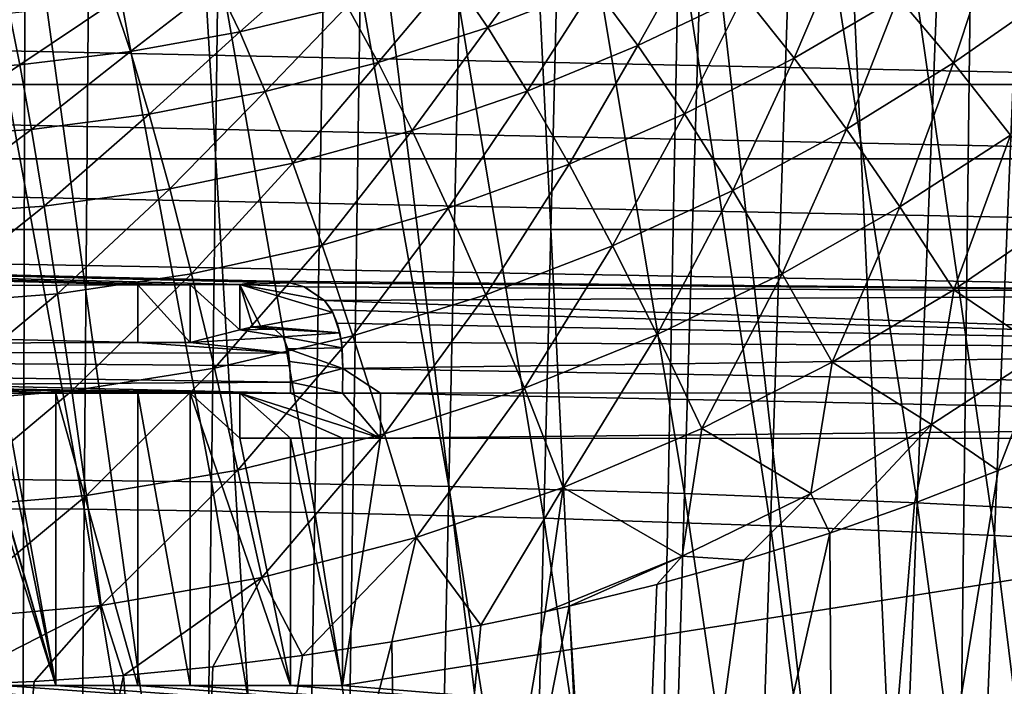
# Model space of a CAD drawing. Header units: millimetres. Extents: x -65 to 65, y -82 to 87.
# Tile 29 of 223: x 2 to 13, y -26 to -19. Entities that reach past the tile are written whole.
import ezdxf

# ---------------------------------------------------------------- set-up
doc = ezdxf.new("R2010")
doc.units = ezdxf.units.MM
doc.header["$LTSCALE"] = 101.851852
for name, color, linetype in [('3', 7, 'CONTINUOUS'), ('35', 7, 'CONTINUOUS'), ('4', 7, 'CONTINUOUS'), ('471', 7, 'CONTINUOUS'), ('812', 7, 'CONTINUOUS'), ('817', 7, 'CONTINUOUS'), ('845', 7, 'CONTINUOUS'), ('846', 7, 'CONTINUOUS'), ('847', 7, 'CONTINUOUS'), ('848', 7, 'CONTINUOUS'), ('849', 7, 'CONTINUOUS'), ('850', 7, 'CONTINUOUS'), ('851', 7, 'CONTINUOUS'), ('852', 7, 'CONTINUOUS'), ('853', 7, 'CONTINUOUS'), ('854', 7, 'CONTINUOUS'), ('855', 7, 'CONTINUOUS'), ('856', 7, 'CONTINUOUS'), ('857', 7, 'CONTINUOUS'), ('858', 7, 'CONTINUOUS'), ('859', 7, 'CONTINUOUS'), ('860', 7, 'CONTINUOUS'), ('861', 7, 'CONTINUOUS'), ('862', 7, 'CONTINUOUS'), ('863', 7, 'CONTINUOUS'), ('864', 7, 'CONTINUOUS'), ('865', 7, 'CONTINUOUS'), ('866', 7, 'CONTINUOUS'), ('867', 7, 'CONTINUOUS'), ('868', 7, 'CONTINUOUS'), ('869', 7, 'CONTINUOUS'), ('870', 7, 'CONTINUOUS'), ('871', 7, 'CONTINUOUS'), ('872', 7, 'CONTINUOUS'), ('873', 7, 'CONTINUOUS'), ('895', 7, 'CONTINUOUS')]:
    doc.layers.add(name, color=color, linetype=linetype)

msp = doc.modelspace()

# ---------------------------------------------------------------- linework, layer by layer
at = {"layer": '3', "color": 7, "linetype": 'CONTINUOUS', "true_color": 0xebebeb}
for points in [[(1.344, -23.934, 130.529), (4.027, -23.961, 130.378), (1.403, -9.96, 128.065), (1.344, -23.934, 130.529)], [(1.403, -9.96, 128.065), (4.027, -23.961, 130.378), (4.205, -9.986, 127.914), (1.403, -9.96, 128.065)], [(4.027, -23.961, 130.378), (6.696, -24.014, 130.078), (4.205, -9.986, 127.914), (4.027, -23.961, 130.378)], [(4.205, -9.986, 127.914), (6.696, -24.014, 130.078), (6.994, -10.039, 127.614), (4.205, -9.986, 127.914)], [(6.696, -24.014, 130.078), (9.344, -24.093, 129.629), (6.994, -10.039, 127.614), (6.696, -24.014, 130.078)], [(6.994, -10.039, 127.614), (9.344, -24.093, 129.629), (9.762, -10.119, 127.165), (6.994, -10.039, 127.614)], [(9.344, -24.093, 129.629), (11.96, -24.198, 129.034), (9.762, -10.119, 127.165), (9.344, -24.093, 129.629)], [(9.762, -10.119, 127.165), (11.96, -24.198, 129.034), (12.5, -10.224, 126.569), (9.762, -10.119, 127.165)], [(11.96, -24.198, 129.034), (14.537, -24.328, 128.293), (12.5, -10.224, 126.569), (11.96, -24.198, 129.034)], [(12.5, -10.224, 126.569), (14.537, -24.328, 128.293), (15.2, -10.354, 125.828), (12.5, -10.224, 126.569)], [(1.284, -37.909, 132.993), (3.849, -37.935, 132.842), (1.344, -23.934, 130.529), (1.284, -37.909, 132.993)], [(1.344, -23.934, 130.529), (3.849, -37.935, 132.842), (4.027, -23.961, 130.378), (1.344, -23.934, 130.529)], [(3.849, -37.935, 132.842), (6.399, -37.988, 132.542), (4.027, -23.961, 130.378), (3.849, -37.935, 132.842)], [(4.027, -23.961, 130.378), (6.399, -37.988, 132.542), (6.696, -24.014, 130.078), (4.027, -23.961, 130.378)], [(6.399, -37.988, 132.542), (8.926, -38.067, 132.093), (6.696, -24.014, 130.078), (6.399, -37.988, 132.542)], [(6.696, -24.014, 130.078), (8.926, -38.067, 132.093), (9.344, -24.093, 129.629), (6.696, -24.014, 130.078)], [(8.926, -38.067, 132.093), (11.421, -38.172, 131.498), (9.344, -24.093, 129.629), (8.926, -38.067, 132.093)], [(9.344, -24.093, 129.629), (11.421, -38.172, 131.498), (11.96, -24.198, 129.034), (9.344, -24.093, 129.629)], [(11.421, -38.172, 131.498), (13.874, -38.303, 130.759), (11.96, -24.198, 129.034), (11.421, -38.172, 131.498)], [(11.96, -24.198, 129.034), (13.874, -38.303, 130.759), (14.537, -24.328, 128.293), (11.96, -24.198, 129.034)]]:
    msp.add_3dface(points, dxfattribs=at)
at = {"layer": '35', "color": 7, "linetype": 'CONTINUOUS', "true_color": 0xebebeb}
for points in [[(12.855, -17.785, 122.563), (12.368, -19.256, 123.711), (11.745, -18.519, 123.145), (12.855, -17.785, 122.563)], [(13.503, -18.462, 123.105), (12.368, -19.256, 123.711), (12.855, -17.785, 122.563), (13.503, -18.462, 123.105)], [(7.877, -17.852, 121.667), (7.135, -18.858, 123.036), (6.73, -18.265, 122.048), (7.877, -17.852, 121.667)], [(8.328, -18.399, 122.621), (7.135, -18.858, 123.036), (7.877, -17.852, 121.667), (8.328, -18.399, 122.621)], [(9.478, -17.881, 122.163), (8.82, -19.062, 123.477), (8.328, -18.399, 122.621), (9.478, -17.881, 122.163)], [(10.01, -18.492, 122.986), (8.82, -19.062, 123.477), (9.478, -17.881, 122.163), (10.01, -18.492, 122.986)], [(11.147, -17.866, 122.46), (10.575, -19.202, 123.7), (10.01, -18.492, 122.986), (11.147, -17.866, 122.46)], [(11.745, -18.519, 123.145), (10.575, -19.202, 123.7), (11.147, -17.866, 122.46), (11.745, -18.519, 123.145)], [(5.238, -18.118, 121.277), (4.345, -18.906, 122.657), (4.091, -18.374, 121.525), (5.238, -18.118, 121.277)], [(5.551, -18.617, 122.381), (4.345, -18.906, 122.657), (5.238, -18.118, 121.277), (5.551, -18.617, 122.381)], [(6.73, -18.265, 122.048), (5.901, -19.253, 123.4), (5.551, -18.617, 122.381), (6.73, -18.265, 122.048)], [(7.135, -18.858, 123.036), (5.901, -19.253, 123.4), (6.73, -18.265, 122.048), (7.135, -18.858, 123.036)], [(4.091, -18.374, 121.525), (3.117, -19.126, 122.872), (2.929, -18.568, 121.715), (4.091, -18.374, 121.525)], [(4.345, -18.906, 122.657), (3.117, -19.126, 122.872), (4.091, -18.374, 121.525), (4.345, -18.906, 122.657)], [(8.328, -18.399, 122.621), (7.577, -19.572, 123.923), (7.135, -18.858, 123.036), (8.328, -18.399, 122.621)], [(8.82, -19.062, 123.477), (7.577, -19.572, 123.923), (8.328, -18.399, 122.621), (8.82, -19.062, 123.477)], [(13.503, -18.462, 123.105), (13.006, -20.066, 124.149), (12.368, -19.256, 123.711), (13.503, -18.462, 123.105)], [(2.929, -18.568, 121.715), (1.874, -19.276, 123.018), (1.759, -18.698, 121.844), (2.929, -18.568, 121.715)], [(3.117, -19.126, 122.872), (1.874, -19.276, 123.018), (2.929, -18.568, 121.715), (3.117, -19.126, 122.872)], [(10.01, -18.492, 122.986), (9.342, -19.83, 124.219), (8.82, -19.062, 123.477), (10.01, -18.492, 122.986)], [(10.575, -19.202, 123.7), (9.342, -19.83, 124.219), (10.01, -18.492, 122.986), (10.575, -19.202, 123.7)], [(11.745, -18.519, 123.145), (11.163, -20.001, 124.291), (10.575, -19.202, 123.7), (11.745, -18.519, 123.145)], [(12.368, -19.256, 123.711), (11.163, -20.001, 124.291), (11.745, -18.519, 123.145), (12.368, -19.256, 123.711)], [(1.874, -19.276, 123.018), (0.626, -19.352, 123.093), (1.759, -18.698, 121.844), (1.874, -19.276, 123.018)], [(5.551, -18.617, 122.381), (4.63, -19.579, 123.704), (4.345, -18.906, 122.657), (5.551, -18.617, 122.381)], [(5.901, -19.253, 123.4), (4.63, -19.579, 123.704), (5.551, -18.617, 122.381), (5.901, -19.253, 123.4)], [(4.345, -18.906, 122.657), (3.328, -19.831, 123.941), (3.117, -19.126, 122.872), (4.345, -18.906, 122.657)], [(4.63, -19.579, 123.704), (3.328, -19.831, 123.941), (4.345, -18.906, 122.657), (4.63, -19.579, 123.704)], [(7.135, -18.858, 123.036), (6.282, -20.014, 124.315), (5.901, -19.253, 123.4), (7.135, -18.858, 123.036)], [(7.577, -19.572, 123.923), (6.282, -20.014, 124.315), (7.135, -18.858, 123.036), (7.577, -19.572, 123.923)], [(3.117, -19.126, 122.872), (2.004, -20.003, 124.104), (1.874, -19.276, 123.018), (3.117, -19.126, 122.872)], [(3.328, -19.831, 123.941), (2.004, -20.003, 124.104), (3.117, -19.126, 122.872), (3.328, -19.831, 123.941)], [(8.82, -19.062, 123.477), (8.046, -20.394, 124.693), (7.577, -19.572, 123.923), (8.82, -19.062, 123.477)], [(9.342, -19.83, 124.219), (8.046, -20.394, 124.693), (8.82, -19.062, 123.477), (9.342, -19.83, 124.219)], [(5.901, -19.253, 123.4), (4.941, -20.383, 124.646), (4.63, -19.579, 123.704), (5.901, -19.253, 123.4)], [(6.282, -20.014, 124.315), (4.941, -20.383, 124.646), (5.901, -19.253, 123.4), (6.282, -20.014, 124.315)], [(10.575, -19.202, 123.7), (9.887, -20.689, 124.835), (9.342, -19.83, 124.219), (10.575, -19.202, 123.7)], [(11.163, -20.001, 124.291), (9.887, -20.689, 124.835), (10.575, -19.202, 123.7), (11.163, -20.001, 124.291)], [(1.874, -19.276, 123.018), (0.67, -20.091, 124.188), (0.626, -19.352, 123.093), (1.874, -19.276, 123.018)], [(2.004, -20.003, 124.104), (0.67, -20.091, 124.188), (1.874, -19.276, 123.018), (2.004, -20.003, 124.104)], [(12.368, -19.256, 123.711), (11.765, -20.873, 124.749), (11.163, -20.001, 124.291), (12.368, -19.256, 123.711)], [(13.006, -20.066, 124.149), (11.765, -20.873, 124.749), (12.368, -19.256, 123.711), (13.006, -20.066, 124.149)], [(4.63, -19.579, 123.704), (3.558, -20.669, 124.905), (3.328, -19.831, 123.941), (4.63, -19.579, 123.704)], [(4.941, -20.383, 124.646), (3.558, -20.669, 124.905), (4.63, -19.579, 123.704), (4.941, -20.383, 124.646)], [(7.577, -19.572, 123.923), (6.688, -20.888, 125.113), (6.282, -20.014, 124.315), (7.577, -19.572, 123.923)], [(8.046, -20.394, 124.693), (6.688, -20.888, 125.113), (7.577, -19.572, 123.923), (8.046, -20.394, 124.693)], [(3.328, -19.831, 123.941), (2.146, -20.867, 125.084), (2.004, -20.003, 124.104), (3.328, -19.831, 123.941)], [(3.558, -20.669, 124.905), (2.146, -20.867, 125.084), (3.328, -19.831, 123.941), (3.558, -20.669, 124.905)], [(9.342, -19.83, 124.219), (8.536, -21.312, 125.334), (8.046, -20.394, 124.693), (9.342, -19.83, 124.219)], [(9.887, -20.689, 124.835), (8.536, -21.312, 125.334), (9.342, -19.83, 124.219), (9.887, -20.689, 124.835)], [(2.004, -20.003, 124.104), (0.718, -20.968, 125.176), (0.67, -20.091, 124.188), (2.004, -20.003, 124.104)], [(2.146, -20.867, 125.084), (0.718, -20.968, 125.176), (2.004, -20.003, 124.104), (2.146, -20.867, 125.084)], [(6.282, -20.014, 124.315), (5.271, -21.302, 125.467), (4.941, -20.383, 124.646), (6.282, -20.014, 124.315)], [(6.688, -20.888, 125.113), (5.271, -21.302, 125.467), (6.282, -20.014, 124.315), (6.688, -20.888, 125.113)], [(11.163, -20.001, 124.291), (10.443, -21.624, 125.314), (9.887, -20.689, 124.835), (11.163, -20.001, 124.291)], [(11.765, -20.873, 124.749), (10.443, -21.624, 125.314), (11.163, -20.001, 124.291), (11.765, -20.873, 124.749)], [(13.006, -20.066, 124.149), (12.37, -21.805, 125.066), (11.765, -20.873, 124.749), (13.006, -20.066, 124.149)], [(13.646, -20.933, 124.45), (12.37, -21.805, 125.066), (13.006, -20.066, 124.149), (13.646, -20.933, 124.45)], [(4.941, -20.383, 124.646), (3.804, -21.627, 125.746), (3.558, -20.669, 124.905), (4.941, -20.383, 124.646)], [(5.271, -21.302, 125.467), (3.804, -21.627, 125.746), (4.941, -20.383, 124.646), (5.271, -21.302, 125.467)], [(8.046, -20.394, 124.693), (7.111, -21.86, 125.777), (6.688, -20.888, 125.113), (8.046, -20.394, 124.693)], [(8.536, -21.312, 125.334), (7.111, -21.86, 125.777), (8.046, -20.394, 124.693), (8.536, -21.312, 125.334)], [(3.558, -20.669, 124.905), (2.298, -21.852, 125.939), (2.146, -20.867, 125.084), (3.558, -20.669, 124.905)], [(3.804, -21.627, 125.746), (2.298, -21.852, 125.939), (3.558, -20.669, 124.905), (3.804, -21.627, 125.746)], [(9.887, -20.689, 124.835), (9.036, -22.307, 125.834), (8.536, -21.312, 125.334), (9.887, -20.689, 124.835)], [(10.443, -21.624, 125.314), (9.036, -22.307, 125.834), (9.887, -20.689, 124.835), (10.443, -21.624, 125.314)], [(2.146, -20.867, 125.084), (0.77, -21.967, 126.039), (0.718, -20.968, 125.176), (2.146, -20.867, 125.084)], [(2.298, -21.852, 125.939), (0.77, -21.967, 126.039), (2.146, -20.867, 125.084), (2.298, -21.852, 125.939)], [(6.688, -20.888, 125.113), (5.617, -22.322, 126.153), (5.271, -21.302, 125.467), (6.688, -20.888, 125.113)], [(7.111, -21.86, 125.777), (5.617, -22.322, 126.153), (6.688, -20.888, 125.113), (7.111, -21.86, 125.777)], [(11.765, -20.873, 124.749), (11.002, -22.619, 125.648), (10.443, -21.624, 125.314), (11.765, -20.873, 124.749)], [(12.37, -21.805, 125.066), (11.002, -22.619, 125.648), (11.765, -20.873, 124.749), (12.37, -21.805, 125.066)], [(13.646, -20.933, 124.45), (13.39, -22.49, 125.043), (12.37, -21.805, 125.066), (13.646, -20.933, 124.45)], [(5.271, -21.302, 125.467), (4.062, -22.687, 126.45), (3.804, -21.627, 125.746), (5.271, -21.302, 125.467)], [(5.617, -22.322, 126.153), (4.062, -22.687, 126.45), (5.271, -21.302, 125.467), (5.617, -22.322, 126.153)], [(8.536, -21.312, 125.334), (7.544, -22.912, 126.298), (7.111, -21.86, 125.777), (8.536, -21.312, 125.334)], [(9.036, -22.307, 125.834), (7.544, -22.912, 126.298), (8.536, -21.312, 125.334), (9.036, -22.307, 125.834)], [(3.804, -21.627, 125.746), (2.458, -22.941, 126.656), (2.298, -21.852, 125.939), (3.804, -21.627, 125.746)], [(4.062, -22.687, 126.45), (2.458, -22.941, 126.656), (3.804, -21.627, 125.746), (4.062, -22.687, 126.45)], [(10.443, -21.624, 125.314), (9.539, -23.363, 126.185), (9.036, -22.307, 125.834), (10.443, -21.624, 125.314)], [(11.002, -22.619, 125.648), (9.539, -23.363, 126.185), (10.443, -21.624, 125.314), (11.002, -22.619, 125.648)], [(2.298, -21.852, 125.939), (0.824, -23.072, 126.762), (0.77, -21.967, 126.039), (2.298, -21.852, 125.939)], [(2.458, -22.941, 126.656), (0.824, -23.072, 126.762), (2.298, -21.852, 125.939), (2.458, -22.941, 126.656)], [(7.111, -21.86, 125.777), (5.971, -23.424, 126.692), (5.617, -22.322, 126.153), (7.111, -21.86, 125.777)], [(7.544, -22.912, 126.298), (5.971, -23.424, 126.692), (7.111, -21.86, 125.777), (7.544, -22.912, 126.298)], [(12.37, -21.805, 125.066), (12.121, -23.319, 125.602), (11.002, -22.619, 125.648), (12.37, -21.805, 125.066)], [(13.39, -22.49, 125.043), (12.121, -23.319, 125.602), (12.37, -21.805, 125.066), (13.39, -22.49, 125.043)], [(5.617, -22.322, 126.153), (4.325, -23.831, 127.004), (4.062, -22.687, 126.45), (5.617, -22.322, 126.153)], [(5.971, -23.424, 126.692), (4.325, -23.831, 127.004), (5.617, -22.322, 126.153), (5.971, -23.424, 126.692)], [(9.036, -22.307, 125.834), (7.979, -24.025, 126.664), (7.544, -22.912, 126.298), (9.036, -22.307, 125.834)], [(9.539, -23.363, 126.185), (7.979, -24.025, 126.664), (9.036, -22.307, 125.834), (9.539, -23.363, 126.185)], [(13.39, -22.49, 125.043), (12.87, -23.835, 125.49), (12.121, -23.319, 125.602), (13.39, -22.49, 125.043)], [(13.795, -23.436, 125.121), (12.87, -23.835, 125.49), (13.39, -22.49, 125.043), (13.795, -23.436, 125.121)], [(11.002, -22.619, 125.648), (10.764, -24.092, 126.127), (9.539, -23.363, 126.185), (11.002, -22.619, 125.648)], [(12.121, -23.319, 125.602), (10.764, -24.092, 126.127), (11.002, -22.619, 125.648), (12.121, -23.319, 125.602)], [(4.062, -22.687, 126.45), (2.622, -24.115, 127.221), (2.458, -22.941, 126.656), (4.062, -22.687, 126.45)], [(4.325, -23.831, 127.004), (2.622, -24.115, 127.221), (4.062, -22.687, 126.45), (4.325, -23.831, 127.004)], [(2.458, -22.941, 126.656), (0.88, -24.263, 127.334), (0.824, -23.072, 126.762), (2.458, -22.941, 126.656)], [(2.622, -24.115, 127.221), (0.88, -24.263, 127.334), (2.458, -22.941, 126.656), (2.622, -24.115, 127.221)], [(7.544, -22.912, 126.298), (6.327, -24.589, 127.074), (5.971, -23.424, 126.692), (7.544, -22.912, 126.298)], [(7.979, -24.025, 126.664), (6.327, -24.589, 127.074), (7.544, -22.912, 126.298), (7.979, -24.025, 126.664)], [(12.121, -23.319, 125.602), (10.976, -24.539, 126.159), (10.764, -24.092, 126.127), (12.121, -23.319, 125.602)], [(11.929, -24.203, 125.836), (10.976, -24.539, 126.159), (12.121, -23.319, 125.602), (11.929, -24.203, 125.836)], [(12.87, -23.835, 125.49), (11.929, -24.203, 125.836), (12.121, -23.319, 125.602), (12.87, -23.835, 125.49)], [(5.971, -23.424, 126.692), (4.592, -25.038, 127.398), (4.325, -23.831, 127.004), (5.971, -23.424, 126.692)], [(6.327, -24.589, 127.074), (4.592, -25.038, 127.398), (5.971, -23.424, 126.692), (6.327, -24.589, 127.074)], [(9.539, -23.363, 126.185), (9.316, -24.798, 126.609), (7.979, -24.025, 126.664), (9.539, -23.363, 126.185)], [(10.764, -24.092, 126.127), (9.316, -24.798, 126.609), (9.539, -23.363, 126.185), (10.764, -24.092, 126.127)], [(4.325, -23.831, 127.004), (2.787, -25.354, 127.625), (2.622, -24.115, 127.221), (4.325, -23.831, 127.004)], [(4.592, -25.038, 127.398), (2.787, -25.354, 127.625), (4.325, -23.831, 127.004), (4.592, -25.038, 127.398)], [(2.622, -24.115, 127.221), (0.936, -25.518, 127.743), (0.88, -24.263, 127.334), (2.622, -24.115, 127.221)], [(2.787, -25.354, 127.625), (0.936, -25.518, 127.743), (2.622, -24.115, 127.221), (2.787, -25.354, 127.625)], [(7.979, -24.025, 126.664), (7.054, -25.574, 127.193), (6.327, -24.589, 127.074), (7.979, -24.025, 126.664)], [(7.777, -25.422, 127.037), (7.054, -25.574, 127.193), (7.979, -24.025, 126.664), (7.777, -25.422, 127.037)], [(9.316, -24.798, 126.609), (7.777, -25.422, 127.037), (7.979, -24.025, 126.664), (9.316, -24.798, 126.609)], [(10.764, -24.092, 126.127), (10.01, -24.844, 126.457), (9.316, -24.798, 126.609), (10.764, -24.092, 126.127)], [(10.976, -24.539, 126.159), (10.01, -24.844, 126.457), (10.764, -24.092, 126.127), (10.976, -24.539, 126.159)], [(6.327, -24.589, 127.074), (5.05, -25.914, 127.544), (4.592, -25.038, 127.398), (6.327, -24.589, 127.074)], [(6.054, -25.759, 127.383), (5.05, -25.914, 127.544), (6.327, -24.589, 127.074), (6.054, -25.759, 127.383)], [(7.054, -25.574, 127.193), (6.054, -25.759, 127.383), (6.327, -24.589, 127.074), (7.054, -25.574, 127.193)], [(8.048, -25.361, 126.975), (7.777, -25.422, 127.037), (9.316, -24.798, 126.609), (8.048, -25.361, 126.975)], [(9.034, -25.117, 126.729), (8.048, -25.361, 126.975), (9.316, -24.798, 126.609), (9.034, -25.117, 126.729)], [(10.01, -24.844, 126.457), (9.034, -25.117, 126.729), (9.316, -24.798, 126.609), (10.01, -24.844, 126.457)], [(4.592, -25.038, 127.398), (3.038, -26.138, 127.78), (2.787, -25.354, 127.625), (4.592, -25.038, 127.398)], [(4.044, -26.04, 127.677), (3.038, -26.138, 127.78), (4.592, -25.038, 127.398), (4.044, -26.04, 127.677)], [(5.05, -25.914, 127.544), (4.044, -26.04, 127.677), (4.592, -25.038, 127.398), (5.05, -25.914, 127.544)], [(2.787, -25.354, 127.625), (1.032, -26.249, 127.898), (0.936, -25.518, 127.743), (2.787, -25.354, 127.625)], [(2.033, -26.207, 127.853), (1.032, -26.249, 127.898), (2.787, -25.354, 127.625), (2.033, -26.207, 127.853)], [(3.038, -26.138, 127.78), (2.033, -26.207, 127.853), (2.787, -25.354, 127.625), (3.038, -26.138, 127.78)]]:
    msp.add_3dface(points, dxfattribs=at)
at = {"layer": '4', "color": 7, "linetype": 'CONTINUOUS', "true_color": 0xebebeb}
for points in [[(13.406, -35.136, 127.139), (11.041, -35.005, 127.882), (13.795, -23.436, 125.121), (13.406, -35.136, 127.139)], [(13.795, -23.436, 125.121), (11.041, -35.005, 127.882), (12.87, -23.835, 125.49), (13.795, -23.436, 125.121)], [(12.87, -23.835, 125.49), (11.041, -35.005, 127.882), (11.929, -24.203, 125.836), (12.87, -23.835, 125.49)], [(11.929, -24.203, 125.836), (11.041, -35.005, 127.882), (10.976, -24.539, 126.159), (11.929, -24.203, 125.836)], [(11.041, -35.005, 127.882), (8.632, -34.899, 128.481), (10.976, -24.539, 126.159), (11.041, -35.005, 127.882)], [(10.976, -24.539, 126.159), (8.632, -34.899, 128.481), (10.01, -24.844, 126.457), (10.976, -24.539, 126.159)], [(10.01, -24.844, 126.457), (8.632, -34.899, 128.481), (9.034, -25.117, 126.729), (10.01, -24.844, 126.457)], [(9.034, -25.117, 126.729), (8.632, -34.899, 128.481), (8.048, -25.361, 126.975), (9.034, -25.117, 126.729)], [(8.632, -34.899, 128.481), (6.19, -34.819, 128.933), (8.048, -25.361, 126.975), (8.632, -34.899, 128.481)], [(8.048, -25.361, 126.975), (6.19, -34.819, 128.933), (7.777, -25.422, 127.037), (8.048, -25.361, 126.975)], [(7.777, -25.422, 127.037), (6.19, -34.819, 128.933), (7.054, -25.574, 127.193), (7.777, -25.422, 127.037)], [(7.054, -25.574, 127.193), (6.19, -34.819, 128.933), (6.054, -25.759, 127.383), (7.054, -25.574, 127.193)], [(6.19, -34.819, 128.933), (3.724, -34.766, 129.236), (6.054, -25.759, 127.383), (6.19, -34.819, 128.933)], [(6.054, -25.759, 127.383), (3.724, -34.766, 129.236), (5.05, -25.914, 127.544), (6.054, -25.759, 127.383)], [(5.05, -25.914, 127.544), (3.724, -34.766, 129.236), (4.044, -26.04, 127.677), (5.05, -25.914, 127.544)], [(4.044, -26.04, 127.677), (3.724, -34.766, 129.236), (3.038, -26.138, 127.78), (4.044, -26.04, 127.677)], [(2.033, -26.207, 127.853), (1.243, -34.739, 129.388), (1.032, -26.249, 127.898), (2.033, -26.207, 127.853)], [(3.724, -34.766, 129.236), (1.243, -34.739, 129.388), (3.038, -26.138, 127.78), (3.724, -34.766, 129.236)], [(3.038, -26.138, 127.78), (1.243, -34.739, 129.388), (2.033, -26.207, 127.853), (3.038, -26.138, 127.78)]]:
    msp.add_3dface(points, dxfattribs=at)
at = {"layer": '471', "color": 7, "linetype": 'CONTINUOUS', "true_color": 0xebebeb}
for points in [[(2.712, -10.132, 128.042), (0, -10.12, 128.113), (2.598, -24.27, 130.535), (2.712, -10.132, 128.042)], [(2.598, -24.27, 130.535), (0, -10.12, 128.113), (0, -24.258, 130.606), (2.598, -24.27, 130.535)], [(5.188, -24.308, 130.323), (2.712, -10.132, 128.042), (2.598, -24.27, 130.535), (5.188, -24.308, 130.323)], [(5.416, -10.17, 127.831), (2.712, -10.132, 128.042), (5.188, -24.308, 130.323), (5.416, -10.17, 127.831)], [(7.761, -24.37, 129.972), (5.416, -10.17, 127.831), (5.188, -24.308, 130.323), (7.761, -24.37, 129.972)], [(8.106, -10.231, 127.48), (5.416, -10.17, 127.831), (7.761, -24.37, 129.972), (8.106, -10.231, 127.48)], [(10.311, -24.456, 129.482), (8.106, -10.231, 127.48), (7.761, -24.37, 129.972), (10.311, -24.456, 129.482)], [(10.772, -10.318, 126.991), (8.106, -10.231, 127.48), (10.311, -24.456, 129.482), (10.772, -10.318, 126.991)], [(12.828, -24.567, 128.856), (10.772, -10.318, 126.991), (10.311, -24.456, 129.482), (12.828, -24.567, 128.856)], [(13.407, -10.428, 126.364), (10.772, -10.318, 126.991), (12.828, -24.567, 128.856), (13.407, -10.428, 126.364)], [(15.306, -24.701, 128.094), (13.407, -10.428, 126.364), (12.828, -24.567, 128.856), (15.306, -24.701, 128.094)], [(2.598, -24.27, 130.535), (0, -24.258, 130.606), (2.484, -38.408, 133.028), (2.598, -24.27, 130.535)], [(2.484, -38.408, 133.028), (0, -24.258, 130.606), (0, -38.396, 133.099), (2.484, -38.408, 133.028)], [(4.959, -38.446, 132.815), (2.598, -24.27, 130.535), (2.484, -38.408, 133.028), (4.959, -38.446, 132.815)], [(5.188, -24.308, 130.323), (2.598, -24.27, 130.535), (4.959, -38.446, 132.815), (5.188, -24.308, 130.323)], [(7.417, -38.508, 132.464), (5.188, -24.308, 130.323), (4.959, -38.446, 132.815), (7.417, -38.508, 132.464)], [(7.761, -24.37, 129.972), (5.188, -24.308, 130.323), (7.417, -38.508, 132.464), (7.761, -24.37, 129.972)], [(9.851, -38.594, 131.974), (7.761, -24.37, 129.972), (7.417, -38.508, 132.464), (9.851, -38.594, 131.974)], [(10.311, -24.456, 129.482), (7.761, -24.37, 129.972), (9.851, -38.594, 131.974), (10.311, -24.456, 129.482)], [(12.25, -38.705, 131.347), (10.311, -24.456, 129.482), (9.851, -38.594, 131.974), (12.25, -38.705, 131.347)], [(12.828, -24.567, 128.856), (10.311, -24.456, 129.482), (12.25, -38.705, 131.347), (12.828, -24.567, 128.856)], [(14.607, -38.839, 130.585), (12.828, -24.567, 128.856), (12.25, -38.705, 131.347), (14.607, -38.839, 130.585)], [(15.306, -24.701, 128.094), (12.828, -24.567, 128.856), (14.607, -38.839, 130.585), (15.306, -24.701, 128.094)]]:
    msp.add_3dface(points, dxfattribs=at)
at = {"layer": '812', "linetype": 'CONTINUOUS'}
for points in [[(12.625, -12.718, 87.5), (15.691, -40.062, 87.5), (14.114, -11.482, 87.5), (12.625, -12.718, 87.5)], [(11.029, -13.812, 87.5), (12.28, -40.82, 87.5), (12.625, -12.718, 87.5), (11.029, -13.812, 87.5)], [(12.28, -40.82, 87.5), (15.691, -40.062, 87.5), (12.625, -12.718, 87.5), (12.28, -40.82, 87.5)], [(9.338, -14.754, 87.5), (12.28, -40.82, 87.5), (11.029, -13.812, 87.5), (9.338, -14.754, 87.5)], [(7.568, -15.535, 87.5), (8.833, -41.392, 87.5), (9.338, -14.754, 87.5), (7.568, -15.535, 87.5)], [(8.833, -41.392, 87.5), (12.28, -40.82, 87.5), (9.338, -14.754, 87.5), (8.833, -41.392, 87.5)], [(5.733, -16.15, 87.5), (8.833, -41.392, 87.5), (7.568, -15.535, 87.5), (5.733, -16.15, 87.5)], [(3.85, -16.593, 87.5), (5.361, -41.777, 87.5), (5.733, -16.15, 87.5), (3.85, -16.593, 87.5)], [(5.361, -41.777, 87.5), (8.833, -41.392, 87.5), (5.733, -16.15, 87.5), (5.361, -41.777, 87.5)], [(1.933, -16.861, 87.5), (5.361, -41.777, 87.5), (3.85, -16.593, 87.5), (1.933, -16.861, 87.5)], [(0, -16.95, 87.5), (1.872, -41.973, 87.5), (1.933, -16.861, 87.5), (0, -16.95, 87.5)], [(1.872, -41.973, 87.5), (5.361, -41.777, 87.5), (1.933, -16.861, 87.5), (1.872, -41.973, 87.5)], [(-1.622, -41.98, 87.5), (1.872, -41.973, 87.5), (0, -16.95, 87.5), (-1.622, -41.98, 87.5)]]:
    msp.add_3dface(points, dxfattribs=at)
at = {"layer": '817', "linetype": 'CONTINUOUS'}
for points in [[(19.587, -18.668, 85), (19.5, -19.5, 85), (-19.587, -18.668, 85), (19.587, -18.668, 85)], [(-19.587, -18.668, 85), (19.5, -19.5, 85), (-19.5, -19.5, 85), (-19.587, -18.668, 85)], [(-19.5, -19.5, 85), (19.587, -20.332, 85), (-19.587, -20.332, 85), (-19.5, -19.5, 85)], [(19.5, -19.5, 85), (19.587, -20.332, 85), (-19.5, -19.5, 85), (19.5, -19.5, 85)], [(-19.587, -20.332, 85), (19.846, -21.127, 85), (-19.846, -21.127, 85), (-19.587, -20.332, 85)], [(19.587, -20.332, 85), (19.846, -21.127, 85), (-19.587, -20.332, 85), (19.587, -20.332, 85)], [(-20.264, -21.851, 85), (-19.846, -21.127, 85), (3.2, -21.75, 85), (-20.264, -21.851, 85)], [(19.846, -21.127, 85), (20.264, -21.851, 85), (-19.846, -21.127, 85), (19.846, -21.127, 85)], [(-19.846, -21.127, 85), (20.264, -21.851, 85), (4.688, -21.707, 85), (-19.846, -21.127, 85)], [(4.346, -21.747, 85), (-19.846, -21.127, 85), (4.534, -21.719, 85), (4.346, -21.747, 85)], [(-19.846, -21.127, 85), (4.346, -21.747, 85), (3.787, -21.75, 85), (-19.846, -21.127, 85)], [(4.534, -21.719, 85), (-19.846, -21.127, 85), (4.688, -21.707, 85), (4.534, -21.719, 85)], [(-19.846, -21.127, 85), (3.787, -21.75, 85), (3.2, -21.75, 85), (-19.846, -21.127, 85)], [(3.2, -22.398, 85), (-20.264, -21.851, 85), (3.2, -21.75, 85), (3.2, -22.398, 85)], [(4.346, -21.747, 85), (4.346, -22.254, 85), (3.787, -21.75, 85), (4.346, -21.747, 85)], [(3.787, -21.75, 85), (4.346, -22.254, 85), (3.787, -22.398, 85), (3.787, -21.75, 85)], [(4.688, -21.707, 85), (20.264, -21.851, 85), (4.906, -21.726, 85), (4.688, -21.707, 85)], [(4.906, -21.726, 85), (20.264, -21.851, 85), (5.072, -21.773, 85), (4.906, -21.726, 85)], [(5.072, -21.773, 85), (20.264, -21.851, 85), (5.299, -21.924, 85), (5.072, -21.773, 85)], [(-20.823, -22.473, 85), (-20.264, -21.851, 85), (3.2, -22.398, 85), (-20.823, -22.473, 85)], [(20.264, -21.851, 85), (20.823, -22.473, 85), (5.299, -21.924, 85), (20.264, -21.851, 85)], [(5.299, -21.924, 85), (20.823, -22.473, 85), (5.377, -22.03, 85), (5.299, -21.924, 85)], [(5.377, -22.03, 85), (20.823, -22.473, 85), (5.441, -22.179, 85), (5.377, -22.03, 85)], [(4.475, -22.226, 85), (4.734, -22.247, 85), (4.346, -22.254, 85), (4.475, -22.226, 85)], [(4.578, -22.214, 85), (4.667, -22.223, 85), (4.475, -22.226, 85), (4.578, -22.214, 85)], [(4.667, -22.223, 85), (4.734, -22.247, 85), (4.475, -22.226, 85), (4.667, -22.223, 85)], [(5.441, -22.179, 85), (20.823, -22.473, 85), (5.487, -22.394, 85), (5.441, -22.179, 85)], [(4.346, -22.254, 85), (4.835, -22.334, 85), (3.787, -22.398, 85), (4.346, -22.254, 85)], [(4.835, -22.334, 85), (4.894, -22.516, 85), (3.787, -22.398, 85), (4.835, -22.334, 85)], [(4.734, -22.247, 85), (4.835, -22.334, 85), (4.346, -22.254, 85), (4.734, -22.247, 85)], [(4.894, -22.516, 85), (-20.823, -22.473, 85), (3.2, -22.398, 85), (4.894, -22.516, 85)], [(3.787, -22.398, 85), (4.894, -22.516, 85), (3.2, -22.398, 85), (3.787, -22.398, 85)], [(5.487, -22.394, 85), (20.823, -22.473, 85), (5.504, -22.691, 85), (5.487, -22.394, 85)], [(4.914, -22.844, 85), (-20.823, -22.473, 85), (4.909, -22.658, 85), (4.914, -22.844, 85)], [(-20.823, -22.473, 85), (4.914, -22.844, 85), (0.735, -22.868, 85), (-20.823, -22.473, 85)], [(4.909, -22.658, 85), (-20.823, -22.473, 85), (4.894, -22.516, 85), (4.909, -22.658, 85)], [(20.823, -22.473, 85), (21.5, -22.964, 85), (5.504, -22.691, 85), (20.823, -22.473, 85)], [(5.504, -22.691, 85), (5.928, -22.966, 85), (5.501, -22.966, 85), (5.504, -22.691, 85)], [(21.5, -22.964, 85), (5.928, -22.966, 85), (5.504, -22.691, 85), (21.5, -22.964, 85)], [(4.914, -22.844, 85), (4.914, -22.966, 85), (0.735, -22.868, 85), (4.914, -22.844, 85)], [(0.735, -22.868, 85), (4.914, -22.966, 85), (1.023, -22.911, 85), (0.735, -22.868, 85)], [(4.914, -22.966, 85), (4.346, -22.966, 85), (1.023, -22.911, 85), (4.914, -22.966, 85)], [(4.346, -22.966, 85), (3.787, -22.966, 85), (1.023, -22.911, 85), (4.346, -22.966, 85)], [(3.787, -22.966, 85), (3.2, -22.966, 85), (1.023, -22.911, 85), (3.787, -22.966, 85)], [(3.2, -22.966, 85), (2.277, -22.966, 85), (1.023, -22.911, 85), (3.2, -22.966, 85)], [(1.023, -22.911, 85), (2.277, -22.966, 85), (1.691, -22.966, 85), (1.023, -22.911, 85)], [(3.2, -22.966, 85), (3.2, -26.25, 85), (2.277, -22.966, 85), (3.2, -22.966, 85)], [(2.277, -22.966, 85), (3.2, -26.25, 85), (2.277, -26.25, 85), (2.277, -22.966, 85)], [(4.346, -23.473, 85), (4.914, -26.25, 85), (3.787, -22.966, 85), (4.346, -23.473, 85)], [(3.787, -22.966, 85), (4.914, -26.25, 85), (3.787, -26.25, 85), (3.787, -22.966, 85)], [(4.346, -22.966, 85), (4.346, -23.473, 85), (3.787, -22.966, 85), (4.346, -22.966, 85)], [(21.5, -22.964, 85), (22.264, -23.304, 85), (5.928, -22.966, 85), (21.5, -22.964, 85)], [(5.928, -22.966, 85), (22.264, -23.304, 85), (5.928, -23.473, 85), (5.928, -22.966, 85)], [(22.264, -23.304, 85), (23.082, -23.478, 85), (5.928, -23.473, 85), (22.264, -23.304, 85)], [(4.914, -23.473, 85), (4.914, -26.25, 85), (4.346, -23.473, 85), (4.914, -23.473, 85)], [(23.082, -23.478, 85), (5.501, -26.25, 85), (5.928, -23.473, 85), (23.082, -23.478, 85)], [(5.501, -23.473, 85), (5.928, -23.473, 85), (5.501, -26.25, 85), (5.501, -23.473, 85)], [(23.082, -23.478, 85), (35, -28.676, 85), (5.501, -26.25, 85), (23.082, -23.478, 85)], [(-2.116, -26.25, 85), (35, -28.676, 85), (-3.428, -26.27, 85), (-2.116, -26.25, 85)], [(-1.529, -26.25, 85), (35, -28.676, 85), (-2.116, -26.25, 85), (-1.529, -26.25, 85)], [(-0.212, -26.25, 85), (35, -28.676, 85), (-1.529, -26.25, 85), (-0.212, -26.25, 85)], [(0.374, -26.25, 85), (35, -28.676, 85), (-0.212, -26.25, 85), (0.374, -26.25, 85)], [(1.691, -26.25, 85), (35, -28.676, 85), (0.374, -26.25, 85), (1.691, -26.25, 85)], [(2.277, -26.25, 85), (35, -28.676, 85), (1.691, -26.25, 85), (2.277, -26.25, 85)], [(3.2, -26.25, 85), (35, -28.676, 85), (2.277, -26.25, 85), (3.2, -26.25, 85)], [(3.787, -26.25, 85), (35, -28.676, 85), (3.2, -26.25, 85), (3.787, -26.25, 85)], [(4.914, -26.25, 85), (35, -28.676, 85), (3.787, -26.25, 85), (4.914, -26.25, 85)], [(5.501, -26.25, 85), (35, -28.676, 85), (4.914, -26.25, 85), (5.501, -26.25, 85)]]:
    msp.add_3dface(points, dxfattribs=at)
at = {"layer": '845', "linetype": 'CONTINUOUS'}
for points in [[(3.2, -21.75, 84.5), (3.787, -21.75, 84.5), (3.787, -22.398, 84.5), (3.2, -21.75, 84.5)], [(3.2, -22.398, 84.5), (3.2, -21.75, 84.5), (3.787, -22.398, 84.5), (3.2, -22.398, 84.5)], [(4.559, -21.716, 84.5), (4.907, -21.726, 84.5), (4.346, -21.747, 84.5), (4.559, -21.716, 84.5)], [(4.907, -21.726, 84.5), (5.071, -21.772, 84.5), (4.346, -21.747, 84.5), (4.907, -21.726, 84.5)], [(5.299, -21.924, 84.5), (5.393, -22.059, 84.5), (4.346, -21.747, 84.5), (5.299, -21.924, 84.5)], [(4.346, -21.747, 84.5), (5.393, -22.059, 84.5), (4.578, -22.214, 84.5), (4.346, -21.747, 84.5)], [(5.071, -21.772, 84.5), (5.299, -21.924, 84.5), (4.346, -21.747, 84.5), (5.071, -21.772, 84.5)], [(4.346, -22.254, 84.5), (4.346, -21.747, 84.5), (4.491, -22.223, 84.5), (4.346, -22.254, 84.5)], [(4.491, -22.223, 84.5), (4.346, -21.747, 84.5), (4.578, -22.214, 84.5), (4.491, -22.223, 84.5)], [(4.688, -21.707, 84.5), (4.907, -21.726, 84.5), (4.559, -21.716, 84.5), (4.688, -21.707, 84.5)], [(5.393, -22.059, 84.5), (5.469, -22.287, 84.5), (4.578, -22.214, 84.5), (5.393, -22.059, 84.5)], [(4.578, -22.214, 84.5), (5.469, -22.287, 84.5), (4.669, -22.224, 84.5), (4.578, -22.214, 84.5)], [(4.669, -22.224, 84.5), (5.469, -22.287, 84.5), (4.737, -22.248, 84.5), (4.669, -22.224, 84.5)], [(4.737, -22.248, 84.5), (5.469, -22.287, 84.5), (4.835, -22.334, 84.5), (4.737, -22.248, 84.5)], [(5.469, -22.287, 84.5), (5.495, -22.459, 84.5), (4.835, -22.334, 84.5), (5.469, -22.287, 84.5)], [(4.835, -22.334, 84.5), (5.495, -22.459, 84.5), (4.885, -22.467, 84.5), (4.835, -22.334, 84.5)], [(5.495, -22.459, 84.5), (5.504, -22.691, 84.5), (4.885, -22.467, 84.5), (5.495, -22.459, 84.5)], [(4.885, -22.467, 84.5), (5.504, -22.691, 84.5), (4.905, -22.609, 84.5), (4.885, -22.467, 84.5)], [(4.905, -22.609, 84.5), (5.504, -22.691, 84.5), (4.914, -22.844, 84.5), (4.905, -22.609, 84.5)], [(5.504, -22.691, 84.5), (5.501, -22.966, 84.5), (4.914, -22.844, 84.5), (5.504, -22.691, 84.5)], [(4.914, -22.844, 84.5), (5.501, -22.966, 84.5), (4.914, -22.966, 84.5), (4.914, -22.844, 84.5)], [(1.691, -22.966, 84.5), (2.277, -22.966, 84.5), (2.277, -26.25, 84.5), (1.691, -22.966, 84.5)], [(1.691, -23.354, 84.5), (1.691, -22.966, 84.5), (2.277, -26.25, 84.5), (1.691, -23.354, 84.5)], [(3.2, -22.966, 84.5), (3.787, -22.966, 84.5), (3.787, -26.25, 84.5), (3.2, -22.966, 84.5)], [(3.2, -26.25, 84.5), (3.2, -22.966, 84.5), (3.787, -26.25, 84.5), (3.2, -26.25, 84.5)], [(4.346, -22.966, 84.5), (4.914, -22.966, 84.5), (5.928, -23.473, 84.5), (4.346, -22.966, 84.5)], [(4.346, -23.473, 84.5), (4.346, -22.966, 84.5), (4.914, -23.473, 84.5), (4.346, -23.473, 84.5)], [(4.914, -23.473, 84.5), (4.346, -22.966, 84.5), (5.501, -23.473, 84.5), (4.914, -23.473, 84.5)], [(5.501, -23.473, 84.5), (4.346, -22.966, 84.5), (5.928, -23.473, 84.5), (5.501, -23.473, 84.5)], [(4.914, -22.966, 84.5), (5.501, -22.966, 84.5), (5.928, -23.473, 84.5), (4.914, -22.966, 84.5)], [(5.501, -22.966, 84.5), (5.928, -22.966, 84.5), (5.928, -23.473, 84.5), (5.501, -22.966, 84.5)], [(1.619, -23.958, 84.5), (1.691, -23.354, 84.5), (2.277, -26.25, 84.5), (1.619, -23.958, 84.5)], [(4.914, -26.25, 84.5), (4.914, -23.473, 84.5), (5.501, -26.25, 84.5), (4.914, -26.25, 84.5)], [(5.501, -26.25, 84.5), (4.914, -23.473, 84.5), (5.501, -23.473, 84.5), (5.501, -26.25, 84.5)], [(1.671, -24.153, 84.5), (1.619, -23.958, 84.5), (2.277, -26.25, 84.5), (1.671, -24.153, 84.5)], [(1.691, -24.39, 84.5), (1.671, -24.153, 84.5), (2.277, -26.25, 84.5), (1.691, -24.39, 84.5)], [(1.691, -26.25, 84.5), (1.691, -24.39, 84.5), (2.277, -26.25, 84.5), (1.691, -26.25, 84.5)]]:
    msp.add_3dface(points, dxfattribs=at)
at = {"layer": '846', "linetype": 'CONTINUOUS'}
for points in [[(5.928, -22.966, 85), (5.928, -23.473, 85), (5.928, -22.966, 84.5), (5.928, -22.966, 85)], [(5.928, -22.966, 84.5), (5.928, -23.473, 85), (5.928, -23.473, 84.5), (5.928, -22.966, 84.5)]]:
    msp.add_3dface(points, dxfattribs=at)
at = {"layer": '847', "linetype": 'CONTINUOUS'}
for points in [[(5.928, -23.473, 85), (5.501, -23.473, 85), (5.501, -23.473, 84.5), (5.928, -23.473, 85)], [(5.928, -23.473, 85), (5.501, -23.473, 84.5), (5.928, -23.473, 84.5), (5.928, -23.473, 85)]]:
    msp.add_3dface(points, dxfattribs=at)
at = {"layer": '848', "linetype": 'CONTINUOUS'}
for points in [[(5.501, -23.473, 85), (5.501, -26.25, 85), (5.501, -23.473, 84.5), (5.501, -23.473, 85)], [(5.501, -26.25, 85), (5.501, -26.25, 84.5), (5.501, -23.473, 84.5), (5.501, -26.25, 85)]]:
    msp.add_3dface(points, dxfattribs=at)
at = {"layer": '849', "linetype": 'CONTINUOUS'}
for points in [[(5.501, -26.25, 85), (4.914, -26.25, 85), (5.501, -26.25, 84.5), (5.501, -26.25, 85)], [(4.914, -26.25, 85), (4.914, -26.25, 84.5), (5.501, -26.25, 84.5), (4.914, -26.25, 85)]]:
    msp.add_3dface(points, dxfattribs=at)
at = {"layer": '850', "linetype": 'CONTINUOUS'}
for points in [[(4.914, -26.25, 85), (4.914, -23.473, 85), (4.914, -26.25, 84.5), (4.914, -26.25, 85)], [(4.914, -23.473, 85), (4.914, -23.473, 84.5), (4.914, -26.25, 84.5), (4.914, -23.473, 85)]]:
    msp.add_3dface(points, dxfattribs=at)
at = {"layer": '851', "linetype": 'CONTINUOUS'}
for points in [[(4.914, -23.473, 85), (4.346, -23.473, 85), (4.914, -23.473, 84.5), (4.914, -23.473, 85)], [(4.346, -23.473, 85), (4.346, -23.473, 84.5), (4.914, -23.473, 84.5), (4.346, -23.473, 85)]]:
    msp.add_3dface(points, dxfattribs=at)
at = {"layer": '852', "linetype": 'CONTINUOUS'}
for points in [[(4.346, -23.473, 85), (4.346, -22.966, 85), (4.346, -23.473, 84.5), (4.346, -23.473, 85)], [(4.346, -22.966, 85), (4.346, -22.966, 84.5), (4.346, -23.473, 84.5), (4.346, -22.966, 85)]]:
    msp.add_3dface(points, dxfattribs=at)
at = {"layer": '853', "linetype": 'CONTINUOUS'}
for points in [[(4.346, -22.966, 85), (4.914, -22.966, 85), (4.346, -22.966, 84.5), (4.346, -22.966, 85)], [(4.914, -22.966, 85), (4.914, -22.966, 84.5), (4.346, -22.966, 84.5), (4.914, -22.966, 85)]]:
    msp.add_3dface(points, dxfattribs=at)
at = {"layer": '854', "linetype": 'CONTINUOUS'}
for points in [[(4.914, -22.966, 85), (4.914, -22.844, 85), (4.914, -22.844, 84.5), (4.914, -22.966, 85)], [(4.914, -22.966, 85), (4.914, -22.844, 84.5), (4.914, -22.966, 84.5), (4.914, -22.966, 85)]]:
    msp.add_3dface(points, dxfattribs=at)
at = {"layer": '855', "linetype": 'CONTINUOUS'}
for points in [[(4.894, -22.516, 85), (4.835, -22.334, 85), (4.885, -22.467, 84.5), (4.894, -22.516, 85)], [(4.835, -22.334, 85), (4.835, -22.334, 84.5), (4.885, -22.467, 84.5), (4.835, -22.334, 85)], [(4.894, -22.516, 85), (4.885, -22.467, 84.5), (4.905, -22.609, 84.5), (4.894, -22.516, 85)], [(4.909, -22.658, 85), (4.894, -22.516, 85), (4.905, -22.609, 84.5), (4.909, -22.658, 85)], [(4.909, -22.658, 85), (4.905, -22.609, 84.5), (4.914, -22.844, 84.5), (4.909, -22.658, 85)], [(4.914, -22.844, 85), (4.909, -22.658, 85), (4.914, -22.844, 84.5), (4.914, -22.844, 85)]]:
    msp.add_3dface(points, dxfattribs=at)
at = {"layer": '856', "linetype": 'CONTINUOUS'}
for points in [[(4.667, -22.223, 85), (4.578, -22.214, 85), (4.669, -22.224, 84.5), (4.667, -22.223, 85)], [(4.578, -22.214, 85), (4.578, -22.214, 84.5), (4.669, -22.224, 84.5), (4.578, -22.214, 85)], [(4.734, -22.247, 85), (4.667, -22.223, 85), (4.669, -22.224, 84.5), (4.734, -22.247, 85)], [(4.734, -22.247, 85), (4.669, -22.224, 84.5), (4.737, -22.248, 84.5), (4.734, -22.247, 85)], [(4.835, -22.334, 85), (4.734, -22.247, 85), (4.835, -22.334, 84.5), (4.835, -22.334, 85)], [(4.734, -22.247, 85), (4.737, -22.248, 84.5), (4.835, -22.334, 84.5), (4.734, -22.247, 85)]]:
    msp.add_3dface(points, dxfattribs=at)
at = {"layer": '857', "linetype": 'CONTINUOUS'}
for points in [[(4.475, -22.226, 85), (4.346, -22.254, 85), (4.491, -22.223, 84.5), (4.475, -22.226, 85)], [(4.346, -22.254, 85), (4.346, -22.254, 84.5), (4.491, -22.223, 84.5), (4.346, -22.254, 85)], [(4.578, -22.214, 85), (4.475, -22.226, 85), (4.578, -22.214, 84.5), (4.578, -22.214, 85)], [(4.475, -22.226, 85), (4.491, -22.223, 84.5), (4.578, -22.214, 84.5), (4.475, -22.226, 85)]]:
    msp.add_3dface(points, dxfattribs=at)
at = {"layer": '858', "linetype": 'CONTINUOUS'}
for points in [[(4.346, -22.254, 85), (4.346, -21.747, 85), (4.346, -22.254, 84.5), (4.346, -22.254, 85)], [(4.346, -21.747, 85), (4.346, -21.747, 84.5), (4.346, -22.254, 84.5), (4.346, -21.747, 85)]]:
    msp.add_3dface(points, dxfattribs=at)
at = {"layer": '859', "linetype": 'CONTINUOUS'}
for points in [[(4.534, -21.719, 85), (4.559, -21.716, 84.5), (4.346, -21.747, 84.5), (4.534, -21.719, 85)], [(4.346, -21.747, 85), (4.534, -21.719, 85), (4.346, -21.747, 84.5), (4.346, -21.747, 85)], [(4.534, -21.719, 85), (4.688, -21.707, 85), (4.559, -21.716, 84.5), (4.534, -21.719, 85)], [(4.688, -21.707, 85), (4.688, -21.707, 84.5), (4.559, -21.716, 84.5), (4.688, -21.707, 85)]]:
    msp.add_3dface(points, dxfattribs=at)
at = {"layer": '860', "linetype": 'CONTINUOUS'}
for points in [[(4.688, -21.707, 85), (4.906, -21.726, 85), (4.688, -21.707, 84.5), (4.688, -21.707, 85)], [(4.906, -21.726, 85), (4.907, -21.726, 84.5), (4.688, -21.707, 84.5), (4.906, -21.726, 85)], [(4.906, -21.726, 85), (5.072, -21.773, 85), (4.907, -21.726, 84.5), (4.906, -21.726, 85)], [(5.072, -21.773, 85), (5.071, -21.772, 84.5), (4.907, -21.726, 84.5), (5.072, -21.773, 85)], [(5.072, -21.773, 85), (5.299, -21.924, 85), (5.071, -21.772, 84.5), (5.072, -21.773, 85)], [(5.299, -21.924, 85), (5.299, -21.924, 84.5), (5.071, -21.772, 84.5), (5.299, -21.924, 85)]]:
    msp.add_3dface(points, dxfattribs=at)
at = {"layer": '861', "linetype": 'CONTINUOUS'}
for points in [[(5.299, -21.924, 85), (5.377, -22.03, 85), (5.299, -21.924, 84.5), (5.299, -21.924, 85)], [(5.377, -22.03, 85), (5.393, -22.059, 84.5), (5.299, -21.924, 84.5), (5.377, -22.03, 85)], [(5.377, -22.03, 85), (5.441, -22.179, 85), (5.393, -22.059, 84.5), (5.377, -22.03, 85)], [(5.441, -22.179, 85), (5.469, -22.287, 84.5), (5.393, -22.059, 84.5), (5.441, -22.179, 85)], [(5.441, -22.179, 85), (5.487, -22.394, 85), (5.469, -22.287, 84.5), (5.441, -22.179, 85)], [(5.487, -22.394, 85), (5.495, -22.459, 84.5), (5.469, -22.287, 84.5), (5.487, -22.394, 85)], [(5.487, -22.394, 85), (5.504, -22.691, 85), (5.495, -22.459, 84.5), (5.487, -22.394, 85)], [(5.504, -22.691, 85), (5.504, -22.691, 84.5), (5.495, -22.459, 84.5), (5.504, -22.691, 85)]]:
    msp.add_3dface(points, dxfattribs=at)
at = {"layer": '862', "linetype": 'CONTINUOUS'}
for points in [[(5.504, -22.691, 85), (5.501, -22.966, 85), (5.501, -22.966, 84.5), (5.504, -22.691, 85)], [(5.504, -22.691, 85), (5.501, -22.966, 84.5), (5.504, -22.691, 84.5), (5.504, -22.691, 85)]]:
    msp.add_3dface(points, dxfattribs=at)
at = {"layer": '863', "linetype": 'CONTINUOUS'}
for points in [[(5.501, -22.966, 85), (5.928, -22.966, 85), (5.928, -22.966, 84.5), (5.501, -22.966, 85)], [(5.501, -22.966, 85), (5.928, -22.966, 84.5), (5.501, -22.966, 84.5), (5.501, -22.966, 85)]]:
    msp.add_3dface(points, dxfattribs=at)
at = {"layer": '864', "linetype": 'CONTINUOUS'}
for points in [[(3.787, -22.966, 85), (3.787, -26.25, 85), (3.787, -22.966, 84.5), (3.787, -22.966, 85)], [(3.787, -22.966, 84.5), (3.787, -26.25, 85), (3.787, -26.25, 84.5), (3.787, -22.966, 84.5)]]:
    msp.add_3dface(points, dxfattribs=at)
at = {"layer": '865', "linetype": 'CONTINUOUS'}
for points in [[(3.787, -26.25, 85), (3.2, -26.25, 85), (3.787, -26.25, 84.5), (3.787, -26.25, 85)], [(3.2, -26.25, 85), (3.2, -26.25, 84.5), (3.787, -26.25, 84.5), (3.2, -26.25, 85)]]:
    msp.add_3dface(points, dxfattribs=at)
at = {"layer": '866', "linetype": 'CONTINUOUS'}
for points in [[(3.2, -26.25, 85), (3.2, -22.966, 85), (3.2, -26.25, 84.5), (3.2, -26.25, 85)], [(3.2, -22.966, 85), (3.2, -22.966, 84.5), (3.2, -26.25, 84.5), (3.2, -22.966, 85)]]:
    msp.add_3dface(points, dxfattribs=at)
at = {"layer": '867', "linetype": 'CONTINUOUS'}
for points in [[(3.2, -22.966, 85), (3.787, -22.966, 85), (3.2, -22.966, 84.5), (3.2, -22.966, 85)], [(3.787, -22.966, 85), (3.787, -22.966, 84.5), (3.2, -22.966, 84.5), (3.787, -22.966, 85)]]:
    msp.add_3dface(points, dxfattribs=at)
at = {"layer": '868', "linetype": 'CONTINUOUS'}
for points in [[(3.787, -21.75, 85), (3.787, -22.398, 85), (3.787, -21.75, 84.5), (3.787, -21.75, 85)], [(3.787, -21.75, 84.5), (3.787, -22.398, 85), (3.787, -22.398, 84.5), (3.787, -21.75, 84.5)]]:
    msp.add_3dface(points, dxfattribs=at)
at = {"layer": '869', "linetype": 'CONTINUOUS'}
for points in [[(3.787, -22.398, 85), (3.2, -22.398, 85), (3.787, -22.398, 84.5), (3.787, -22.398, 85)], [(3.2, -22.398, 85), (3.2, -22.398, 84.5), (3.787, -22.398, 84.5), (3.2, -22.398, 85)]]:
    msp.add_3dface(points, dxfattribs=at)
at = {"layer": '870', "linetype": 'CONTINUOUS'}
for points in [[(3.2, -22.398, 85), (3.2, -21.75, 85), (3.2, -22.398, 84.5), (3.2, -22.398, 85)], [(3.2, -21.75, 85), (3.2, -21.75, 84.5), (3.2, -22.398, 84.5), (3.2, -21.75, 85)]]:
    msp.add_3dface(points, dxfattribs=at)
at = {"layer": '871', "linetype": 'CONTINUOUS'}
for points in [[(3.2, -21.75, 85), (3.787, -21.75, 85), (3.2, -21.75, 84.5), (3.2, -21.75, 85)], [(3.787, -21.75, 85), (3.787, -21.75, 84.5), (3.2, -21.75, 84.5), (3.787, -21.75, 85)]]:
    msp.add_3dface(points, dxfattribs=at)
at = {"layer": '872', "linetype": 'CONTINUOUS'}
for points in [[(2.277, -22.966, 85), (2.277, -26.25, 85), (2.277, -22.966, 84.5), (2.277, -22.966, 85)], [(2.277, -22.966, 84.5), (2.277, -26.25, 85), (2.277, -26.25, 84.5), (2.277, -22.966, 84.5)]]:
    msp.add_3dface(points, dxfattribs=at)
at = {"layer": '873', "linetype": 'CONTINUOUS'}
for points in [[(2.277, -26.25, 85), (1.691, -26.25, 85), (2.277, -26.25, 84.5), (2.277, -26.25, 85)], [(1.691, -26.25, 85), (1.691, -26.25, 84.5), (2.277, -26.25, 84.5), (1.691, -26.25, 85)]]:
    msp.add_3dface(points, dxfattribs=at)
at = {"layer": '895', "linetype": 'CONTINUOUS'}
for points in [[(1.691, -22.966, 85), (2.277, -22.966, 85), (1.691, -22.966, 84.5), (1.691, -22.966, 85)], [(2.277, -22.966, 85), (2.277, -22.966, 84.5), (1.691, -22.966, 84.5), (2.277, -22.966, 85)]]:
    msp.add_3dface(points, dxfattribs=at)

doc.saveas('drawing.dxf')
